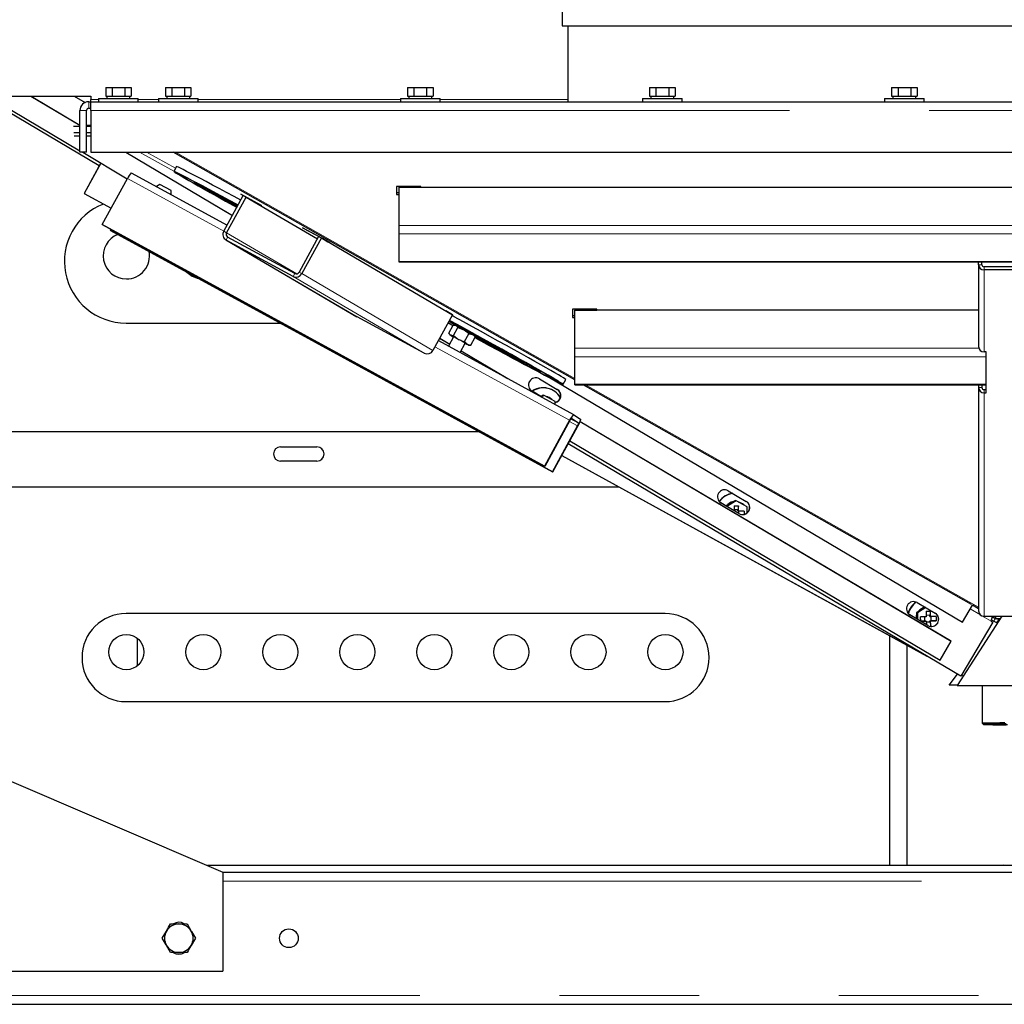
# Model space of a CAD drawing. Header units: millimetres. Extents: x 23 to 246, y 71 to 158.
# Tile 26 of 76: x 98 to 107, y 73 to 82. Entities that reach past the tile are written whole.
import ezdxf

# ---------------------------------------------------------------- set-up
doc = ezdxf.new("R2010")
doc.units = ezdxf.units.MM
doc.linetypes.add('PHANTOM', pattern=[12.7, 6.35, -1.27, 1.27, -1.27, 1.27, -1.27])

msp = doc.modelspace()

# ---------------------------------------------------------------- linework, layer by layer
at = {"color": 7, "linetype": 'Continuous', "lineweight": 25}
for p, q in [((102.9237, 82.0219), (102.9237, 81.7919)), ((102.9237, 81.7919), (107.1337, 81.7919)), ((102.9737, 81.7919), (102.9737, 81.103)), ((98.7743, 81.233), (98.7743, 81.153)), ((98.7743, 81.233), (98.832, 81.233)), ((98.832, 81.233), (98.832, 81.153)), ((98.832, 81.233), (98.9475, 81.233)), ((98.9475, 81.233), (98.9475, 81.153)), ((98.9475, 81.233), (99.0052, 81.233)), ((99.0052, 81.233), (99.0052, 81.153)), ((99.3183, 81.233), (99.3183, 81.153)), ((99.3183, 81.233), (99.376, 81.233)), ((99.376, 81.233), (99.376, 81.153)), ((99.376, 81.233), (99.4915, 81.233)), ((99.4915, 81.233), (99.4915, 81.153)), ((99.4915, 81.233), (99.5492, 81.233)), ((99.5492, 81.233), (99.5492, 81.153)), ((101.5183, 81.233), (101.5183, 81.153)), ((101.5183, 81.233), (101.576, 81.233)), ((101.576, 81.233), (101.576, 81.153)), ((101.576, 81.233), (101.6915, 81.233)), ((101.6915, 81.233), (101.6915, 81.153)), ((101.6915, 81.233), (101.7492, 81.233)), ((101.7492, 81.233), (101.7492, 81.153)), ((103.7183, 81.233), (103.7183, 81.153)), ((103.7183, 81.233), (103.776, 81.233)), ((103.776, 81.233), (103.776, 81.153)), ((103.776, 81.233), (103.8915, 81.233)), ((103.8915, 81.233), (103.8915, 81.153)), ((103.8915, 81.233), (103.9492, 81.233)), ((103.9492, 81.233), (103.9492, 81.153)), ((105.9183, 81.233), (105.9183, 81.153)), ((105.9183, 81.233), (105.976, 81.233)), ((105.976, 81.233), (105.976, 81.153)), ((105.976, 81.233), (106.0915, 81.233)), ((106.0915, 81.233), (106.0915, 81.153)), ((106.0915, 81.233), (106.1492, 81.233)), ((106.1492, 81.233), (106.1492, 81.153)), ((96.9337, 81.1539), (98.6397, 81.1539)), ((98.7141, 80.5203), (97.6436, 81.1539)), ((97.7017, 81.1539), (98.5397, 80.6579)), ((98.0943, 81.1539), (98.5397, 80.8903)), ((98.0952, 81.1539), (98.5397, 80.8908)), ((98.487, 81.1539), (98.5858, 81.0954)), ((98.6197, 81.103), (98.6397, 81.103)), ((98.6397, 81.1539), (98.6397, 81.1238)), ((98.6397, 81.103), (98.6397, 81.1238)), ((98.6397, 81.103), (115.6277, 81.103)), ((98.6397, 81.023), (98.6397, 81.103)), ((98.7097, 81.133), (98.7097, 81.103)), ((98.7097, 81.133), (98.8897, 81.133)), ((98.7743, 81.153), (98.7871, 81.153)), ((98.7847, 81.153), (98.7847, 81.133)), ((98.7871, 81.153), (98.8191, 81.153)), ((98.8191, 81.153), (98.832, 81.153)), ((98.832, 81.153), (98.8577, 81.153)), ((98.8577, 81.153), (98.9217, 81.153)), ((98.8897, 81.133), (99.0697, 81.133)), ((98.9217, 81.153), (98.9475, 81.153)), ((98.9475, 81.153), (98.9603, 81.153)), ((98.9603, 81.153), (98.9923, 81.153)), ((98.9923, 81.153), (99.0052, 81.153)), ((98.9947, 81.133), (98.9947, 81.153)), ((99.0697, 81.103), (99.0697, 81.133)), ((99.2537, 81.133), (99.2537, 81.103)), ((99.2537, 81.133), (99.6137, 81.133)), ((99.3183, 81.153), (99.3311, 81.153)), ((99.3287, 81.153), (99.3287, 81.133)), ((99.3311, 81.153), (99.3631, 81.153)), ((99.3631, 81.153), (99.376, 81.153)), ((99.376, 81.153), (99.4017, 81.153)), ((99.4017, 81.153), (99.4657, 81.153)), ((99.4657, 81.153), (99.4915, 81.153)), ((99.4915, 81.153), (99.5043, 81.153)), ((99.5043, 81.153), (99.5363, 81.153)), ((99.5363, 81.153), (99.5492, 81.153)), ((99.5387, 81.133), (99.5387, 81.153)), ((99.6137, 81.103), (99.6137, 81.133)), ((101.4537, 81.133), (101.4537, 81.103)), ((101.4537, 81.133), (101.8137, 81.133)), ((101.5183, 81.153), (101.5311, 81.153)), ((101.5287, 81.153), (101.5287, 81.133)), ((101.5311, 81.153), (101.5631, 81.153)), ((101.5631, 81.153), (101.576, 81.153)), ((101.576, 81.153), (101.6017, 81.153)), ((101.6017, 81.153), (101.6657, 81.153)), ((101.6657, 81.153), (101.6915, 81.153)), ((101.6915, 81.153), (101.7043, 81.153)), ((101.7043, 81.153), (101.7363, 81.153)), ((101.7363, 81.153), (101.7492, 81.153)), ((101.7387, 81.133), (101.7387, 81.153)), ((101.8137, 81.103), (101.8137, 81.133)), ((103.6537, 81.133), (103.6537, 81.103)), ((103.6537, 81.133), (104.0137, 81.133)), ((103.7183, 81.153), (103.7311, 81.153)), ((103.7287, 81.153), (103.7287, 81.133)), ((103.7311, 81.153), (103.7631, 81.153)), ((103.7631, 81.153), (103.776, 81.153)), ((103.776, 81.153), (103.8017, 81.153)), ((103.8017, 81.153), (103.8657, 81.153)), ((103.8657, 81.153), (103.8915, 81.153)), ((103.8915, 81.153), (103.9043, 81.153)), ((103.9043, 81.153), (103.9363, 81.153)), ((103.9363, 81.153), (103.9492, 81.153)), ((103.9387, 81.133), (103.9387, 81.153)), ((104.0137, 81.103), (104.0137, 81.133)), ((105.8537, 81.133), (105.8537, 81.103)), ((105.8537, 81.133), (106.2137, 81.133)), ((105.9183, 81.153), (105.9311, 81.153)), ((105.9287, 81.153), (105.9287, 81.133)), ((105.9311, 81.153), (105.9631, 81.153)), ((105.9631, 81.153), (105.976, 81.153)), ((105.976, 81.153), (106.0017, 81.153)), ((106.0017, 81.153), (106.0657, 81.153)), ((106.0657, 81.153), (106.0915, 81.153)), ((106.0915, 81.153), (106.1043, 81.153)), ((106.1043, 81.153), (106.1363, 81.153)), ((106.1363, 81.153), (106.1492, 81.153)), ((106.1387, 81.133), (106.1387, 81.153)), ((106.2137, 81.103), (106.2137, 81.133)), ((98.5397, 80.643), (98.5397, 81.023)), ((98.5997, 80.643), (98.5997, 81.023)), ((98.6197, 81.043), (98.6397, 81.043)), ((98.6397, 81.023), (98.6397, 80.643)), ((98.5397, 80.8789), (98.4813, 80.8789)), ((98.6397, 80.8881), (98.5997, 80.8858)), ((98.6397, 80.8789), (98.5997, 80.8789)), ((98.5397, 80.819), (98.4847, 80.819)), ((98.5397, 80.789), (98.4864, 80.789)), ((98.6397, 80.819), (98.5997, 80.819)), ((98.6397, 80.789), (98.5997, 80.789)), ((98.5997, 80.643), (98.5397, 80.643)), ((98.5649, 80.643), (98.9703, 80.403)), ((98.6397, 80.643), (115.6277, 80.643)), ((98.9575, 80.643), (99.9261, 80.0697)), ((103.0383, 78.5748), (99.3859, 80.643)), ((98.7282, 80.5463), (98.577, 80.2696)), ((98.7307, 80.5448), (98.5796, 80.2685)), ((99.4178, 80.514), (99.3938, 80.4701)), ((98.7427, 79.9872), (98.9707, 80.4039)), ((99.0068, 80.4574), (99.878, 79.9817)), ((99.2668, 80.3503), (99.2367, 80.3319)), ((99.2668, 80.3503), (99.2644, 80.3512)), ((99.3676, 80.295), (99.2668, 80.3503)), ((99.2848, 80.3056), (99.2876, 80.3057)), ((99.2876, 80.3057), (99.2874, 80.3042)), ((99.2877, 80.3041), (99.2876, 80.3057)), ((99.3683, 80.26), (99.3676, 80.295)), ((101.6383, 80.3333), (101.4183, 80.3333)), ((101.4183, 80.3333), (101.4183, 80.2588)), ((101.4383, 80.3333), (101.4383, 80.3265)), ((101.4383, 80.3265), (101.4383, 79.9783)), ((101.4383, 80.3265), (112.8383, 80.3265)), ((101.4383, 80.3265), (101.6383, 80.3265)), ((101.6383, 80.3265), (101.6383, 80.3333)), ((98.577, 80.2696), (98.5796, 80.2685)), ((98.577, 80.2696), (98.8233, 80.1345)), ((98.5796, 80.2685), (98.8234, 80.1348)), ((99.8471, 79.9254), (100.0248, 80.2499)), ((99.8719, 79.9119), (100.0495, 80.2365)), ((100.1838, 80.1639), (100.0023, 80.2623)), ((100.0023, 80.2623), (100.0245, 80.2494)), ((100.0249, 80.2501), (100.0248, 80.2499)), ((100.0248, 80.2499), (100.0495, 80.2365)), ((100.0248, 80.2499), (100.1898, 80.1604)), ((100.0495, 80.2365), (100.6978, 79.8571)), ((101.4183, 80.2777), (101.4383, 80.2777)), ((101.4183, 80.2588), (101.4383, 80.2588)), ((99.7681, 80.1637), (99.9263, 80.07)), ((100.1898, 80.1604), (100.1838, 80.1639)), ((102.7631, 77.7919), (98.7427, 79.9872)), ((98.7427, 79.9872), (98.7457, 79.9851)), ((102.7661, 77.7898), (98.7457, 79.9851)), ((98.8196, 79.9447), (98.8149, 79.9362)), ((98.8149, 79.9362), (102.8353, 77.7409)), ((98.8179, 79.934), (98.8149, 79.9362)), ((98.8179, 79.934), (102.8383, 77.7387)), ((100.7449, 79.8597), (100.5633, 79.9581)), ((100.5633, 79.9581), (100.5693, 79.9546)), ((100.5694, 79.9548), (100.5693, 79.9546)), ((100.5693, 79.9546), (100.7343, 79.8651)), ((101.4383, 79.9783), (101.4383, 79.9015)), ((99.8663, 79.8467), (101.0581, 79.1493)), ((100.4784, 79.5148), (99.8678, 79.8459)), ((100.4928, 79.5411), (99.8822, 79.8722)), ((100.7096, 79.8786), (100.5319, 79.554)), ((100.7343, 79.8651), (100.5567, 79.5406)), ((100.7096, 79.8786), (100.7343, 79.8651)), ((100.7344, 79.8653), (100.7343, 79.8651)), ((100.7343, 79.8651), (101.9261, 79.1677)), ((100.7343, 79.8651), (100.7939, 79.8303)), ((100.8104, 79.8213), (100.7449, 79.8597)), ((101.4383, 79.9015), (101.4383, 79.6513)), ((100.7942, 79.8308), (100.7939, 79.8303)), ((100.7939, 79.8303), (100.8104, 79.8213)), ((101.4383, 79.6513), (101.4383, 79.6477)), ((101.4383, 79.6477), (112.8383, 79.6477)), ((106.7083, 79.6215), (106.7083, 79.6477)), ((106.7083, 79.6215), (106.7083, 78.8775)), ((106.7383, 79.6215), (106.7383, 79.6477)), ((107.5183, 79.6027), (106.7583, 79.6027)), ((107.5183, 79.5745), (106.7583, 79.5745)), ((103.2383, 79.2171), (103.0183, 79.2171)), ((103.0183, 79.2171), (103.0183, 79.1427)), ((103.0383, 79.2171), (103.0383, 79.2103)), ((106.7083, 79.2103), (103.0383, 79.2103)), ((103.0383, 78.8622), (103.0383, 79.2103)), ((103.0383, 79.2103), (103.2383, 79.2103)), ((103.2383, 79.2103), (103.2383, 79.2171)), ((101.0596, 79.1485), (101.0581, 79.1493)), ((101.6702, 78.8174), (101.0596, 79.1485)), ((101.9261, 79.1677), (101.7485, 78.8432)), ((101.9261, 79.1677), (101.8665, 79.2026)), ((103.0183, 79.1615), (103.0383, 79.1615)), ((103.0183, 79.1427), (103.0383, 79.1427)), ((98.9587, 79.0922), (100.3597, 79.0922)), ((101.8854, 79.0933), (101.93, 79.0689)), ((101.8856, 79.0936), (101.9302, 79.0692)), ((101.8865, 79.0954), (101.921, 79.0766)), ((101.8931, 79.0963), (101.8886, 79.0991)), ((101.8926, 79.0005), (101.932, 79.0726)), ((101.921, 79.0766), (101.9312, 79.071)), ((101.9355, 78.9783), (101.975, 79.0503)), ((101.9495, 79.0733), (101.9389, 79.0731)), ((101.975, 79.0503), (102.0297, 79.0306)), ((101.8096, 78.9548), (101.9007, 78.9009)), ((101.8098, 78.9552), (101.9009, 78.9013)), ((101.9366, 78.9664), (101.8908, 78.8827)), ((101.8949, 78.9965), (101.9015, 78.9856)), ((101.9355, 78.9783), (101.9817, 78.9429)), ((102.0364, 78.9232), (102.0759, 78.9952)), ((102.0759, 78.9952), (102.1092, 78.9866)), ((102.0944, 78.8903), (102.1339, 78.9624)), ((102.1316, 78.9664), (102.1249, 78.9773)), ((102.1339, 78.9624), (102.131, 78.9661)), ((101.7979, 78.9334), (103.0272, 78.2621)), ((101.9961, 78.8252), (102.0419, 78.9088)), ((102.0364, 78.9232), (102.0611, 78.8989)), ((102.0769, 78.8896), (102.0875, 78.8898)), ((102.0944, 78.8903), (102.0876, 78.8907)), ((103.0383, 78.7854), (103.0383, 78.8622)), ((102.0041, 78.8397), (102.417, 78.5953)), ((102.0043, 78.8401), (102.4279, 78.5894)), ((103.0383, 78.5351), (103.0383, 78.7854)), ((106.7783, 78.8304), (106.7583, 78.8304)), ((106.7783, 78.4584), (106.7783, 78.8304)), ((102.7159, 78.5851), (102.879, 78.4885)), ((102.8071, 78.5968), (106.5617, 76.3745)), ((102.9327, 78.535), (102.9567, 78.5788)), ((103.0383, 78.5316), (103.0383, 78.5351)), ((103.0383, 78.5316), (106.7783, 78.5316)), ((106.6435, 76.5333), (103.1146, 78.5316)), ((106.7083, 78.5316), (106.7083, 78.5054)), ((106.7083, 78.5054), (106.7083, 76.4761)), ((106.7383, 78.5316), (106.7383, 78.5054)), ((102.648, 78.4743), (102.645, 78.4762)), ((102.7325, 78.4243), (102.648, 78.4743)), ((102.7346, 78.4229), (102.6496, 78.4732)), ((102.7324, 78.4259), (102.7287, 78.4251)), ((102.7515, 78.4376), (102.7311, 78.4251)), ((102.7585, 78.4347), (102.7361, 78.4211)), ((102.7585, 78.4347), (102.7515, 78.4376)), ((102.8593, 78.3795), (102.7585, 78.4347)), ((102.7937, 78.4194), (102.792, 78.4201)), ((102.8204, 78.4895), (102.8178, 78.4906)), ((106.7583, 78.4866), (106.7783, 78.4866)), ((106.7583, 78.4584), (106.7783, 78.4584)), ((102.8598, 78.3535), (102.8593, 78.3795)), ((103.008, 78.227), (103.0735, 78.1808)), ((103.0272, 78.2621), (103.0927, 78.2159)), ((102.9911, 78.2086), (102.7631, 77.7919)), ((102.9941, 78.2064), (102.7661, 77.7898)), ((102.8353, 77.7409), (103.0633, 78.1575)), ((102.8383, 77.7387), (103.0663, 78.1554)), ((103.0877, 78.1983), (106.4598, 76.2024)), ((103.0878, 78.1987), (106.4534, 76.2067)), ((102.1728, 78.1022), (97.3587, 78.1022)), ((100.3637, 77.9672), (100.6937, 77.9672)), ((106.5484, 75.8832), (102.979, 77.9959)), ((102.9932, 78.0218), (106.3579, 76.0303)), ((102.9196, 77.8873), (106.2385, 76.0666)), ((102.9198, 77.8876), (106.2302, 76.0715)), ((100.6937, 77.8372), (100.3637, 77.8372)), ((102.7631, 77.7919), (102.7661, 77.7898)), ((102.8383, 77.7387), (102.8353, 77.7409)), ((97.3587, 77.6022), (103.4394, 77.6022)), ((104.4334, 77.5685), (104.5966, 77.4719)), ((104.3656, 77.4577), (104.3625, 77.4596)), ((104.4197, 77.4257), (104.3656, 77.4577)), ((104.5304, 77.36), (104.3672, 77.4566)), ((104.4209, 77.4331), (104.4141, 77.429)), ((104.5043, 77.477), (104.42, 77.4255)), ((104.4755, 77.4665), (104.4209, 77.4331)), ((104.4974, 77.4798), (104.4755, 77.4665)), ((104.4854, 77.4315), (104.5252, 77.4325)), ((104.4854, 77.4315), (104.4863, 77.3862)), ((104.5043, 77.477), (104.4974, 77.4798)), ((104.6051, 77.4217), (104.5043, 77.477)), ((104.5252, 77.4325), (104.52, 77.3946)), ((104.5262, 77.3821), (104.5252, 77.4325)), ((104.5396, 77.4616), (104.5378, 77.4624)), ((104.6062, 77.3696), (104.6051, 77.4217)), ((104.52, 77.3946), (104.4861, 77.3938)), ((104.5288, 77.3611), (104.4863, 77.3862)), ((104.5202, 77.3846), (104.52, 77.3946)), ((104.5202, 77.3846), (104.5262, 77.3821)), ((104.5765, 77.3833), (104.5262, 77.3821)), ((104.5306, 77.36), (104.5302, 77.3822)), ((104.5765, 77.3833), (104.5771, 77.3539)), ((106.151, 76.5518), (106.3142, 76.4552)), ((106.5617, 76.3745), (106.6531, 76.5287)), ((106.7083, 76.4966), (106.6527, 76.5281)), ((103.8587, 76.4522), (98.9587, 76.4522)), ((106.0832, 76.441), (106.0801, 76.443)), ((106.2463, 76.3445), (106.0832, 76.441)), ((106.2479, 76.3434), (106.0848, 76.44)), ((106.1668, 76.4754), (106.1448, 76.462)), ((106.1518, 76.4592), (106.1448, 76.462)), ((106.1448, 76.462), (106.1454, 76.4363)), ((106.1454, 76.4363), (106.1461, 76.4038)), ((106.2285, 76.506), (106.1518, 76.4592)), ((106.1518, 76.4592), (106.153, 76.3997)), ((106.2213, 76.5087), (106.1668, 76.4754)), ((106.2226, 76.5095), (106.2213, 76.5087)), ((106.2312, 76.4738), (106.271, 76.4747)), ((106.2312, 76.4738), (106.2323, 76.4234)), ((106.2658, 76.4368), (106.232, 76.436)), ((106.271, 76.4747), (106.2658, 76.4368)), ((106.266, 76.4268), (106.2658, 76.4368)), ((106.2721, 76.4243), (106.271, 76.4747)), ((106.2323, 76.4234), (106.182, 76.4222)), ((106.1829, 76.3822), (106.182, 76.4222)), ((106.217, 76.3857), (106.1829, 76.3822)), ((106.1829, 76.3822), (106.2331, 76.3834)), ((106.2163, 76.423), (106.217, 76.3857)), ((106.217, 76.3857), (106.227, 76.3859)), ((106.227, 76.3859), (106.2331, 76.3834)), ((106.2331, 76.3834), (106.2337, 76.3519)), ((106.2332, 76.3761), (106.2671, 76.3769)), ((106.266, 76.4268), (106.2721, 76.4243)), ((106.2668, 76.3869), (106.2768, 76.3871)), ((106.2671, 76.3769), (106.2668, 76.3869)), ((106.2668, 76.3869), (106.2729, 76.3844)), ((106.2671, 76.3769), (106.2737, 76.3357)), ((106.3223, 76.4255), (106.2721, 76.4243)), ((106.2729, 76.3844), (106.3231, 76.3856)), ((106.2739, 76.3357), (106.2729, 76.3844)), ((106.2768, 76.3871), (106.276, 76.4244)), ((106.3231, 76.3856), (106.2768, 76.3871)), ((106.3223, 76.4255), (106.3231, 76.3856)), ((106.9202, 76.429), (106.5147, 75.7999)), ((106.9203, 76.429), (106.5147, 75.7998)), ((106.8388, 76.3736), (106.5484, 75.8832)), ((106.7583, 76.429), (107.5183, 76.429)), ((106.8215, 76.384), (106.8372, 76.3747)), ((106.8231, 76.3829), (106.8388, 76.3736)), ((106.8388, 76.3736), (106.8372, 76.3747)), ((106.8793, 76.3655), (106.8454, 76.3841)), ((106.8456, 76.429), (106.8456, 76.4161)), ((106.8632, 76.4054), (106.8456, 76.4161)), ((106.8632, 76.429), (106.8632, 76.4054)), ((106.905, 76.4054), (106.8632, 76.4054)), ((106.8749, 76.3679), (106.9, 76.4006)), ((106.875, 76.3679), (106.9001, 76.4005)), ((106.8914, 76.4054), (106.9014, 76.3998)), ((99.0587, 76.2294), (99.0587, 75.9749)), ((105.8987, 76.253), (105.8987, 74.1622)), ((105.9017, 74.1622), (105.9017, 76.2514)), ((106.3579, 76.0303), (106.4598, 76.2024)), ((106.4598, 76.2024), (106.4534, 76.2067)), ((106.0587, 74.1622), (106.0587, 76.1652)), ((106.4403, 75.8011), (106.5173, 75.9016)), ((106.4403, 75.8009), (106.5175, 75.9015)), ((106.5545, 75.8936), (106.5697, 75.8852)), ((106.4403, 75.8009), (106.4403, 75.8011)), ((106.5154, 75.8009), (106.4403, 75.8009)), ((106.5147, 75.7999), (106.5147, 75.7998)), ((106.5147, 75.7998), (107.7647, 75.7998)), ((106.7397, 75.7998), (106.7397, 75.4564)), ((98.9587, 75.6522), (103.8587, 75.6522)), ((106.7398, 75.4563), (106.7498, 75.4463)), ((97.0387, 75.3022), (99.8387, 74.1022)), ((111.2787, 74.1622), (99.6987, 74.1622)), ((99.8387, 74.1022), (99.8387, 73.2022)), ((99.8387, 74.1022), (114.4387, 74.1022)), ((99.5138, 73.6322), (99.5513, 73.5672)), ((99.2886, 73.5022), (99.3261, 73.5672)), ((99.5888, 73.5022), (99.5513, 73.4372)), ((99.3637, 73.3722), (99.3261, 73.4372)), ((96.2387, 73.2022), (99.8387, 73.2022)), ((95.2787, 72.9022), (118.9987, 72.9022))]:
    msp.add_line(p, q, dxfattribs=at)
at = {"color": 8, "linetype": 'PHANTOM', "lineweight": 18}
for p, q in [((98.6197, 81.043), (98.6197, 81.103)), ((98.7097, 81.1238), (98.6397, 81.1238)), ((99.2537, 81.1238), (99.0697, 81.1238)), ((101.4537, 81.1238), (99.6137, 81.1238)), ((102.9737, 81.1238), (101.8137, 81.1238)), ((98.5997, 81.023), (98.5397, 81.023)), ((98.6397, 81.023), (115.6277, 81.023)), ((99.0821, 80.643), (99.3946, 80.4716)), ((99.1451, 80.643), (99.4091, 80.4981)), ((103.0383, 78.5872), (99.408, 80.643)), ((98.9707, 80.4039), (99.8471, 79.9253)), ((99.8471, 79.9254), (99.8719, 79.9119)), ((101.4383, 79.9783), (112.8383, 79.9783)), ((99.8822, 79.8722), (99.8678, 79.8459)), ((99.8678, 79.8459), (101.0596, 79.1485)), ((99.8719, 79.9119), (100.5104, 79.5383)), ((101.4383, 79.9015), (112.8383, 79.9015)), ((101.4383, 79.6513), (112.8383, 79.6513)), ((106.7383, 79.6215), (106.7083, 79.6215)), ((106.7583, 79.6027), (106.7583, 79.5745)), ((106.7583, 79.5745), (106.7583, 78.8304)), ((100.4784, 79.5148), (100.4928, 79.5411)), ((100.4784, 79.5148), (101.6702, 78.8174)), ((100.5319, 79.554), (100.5567, 79.5406)), ((100.5567, 79.5406), (101.7485, 78.8432)), ((101.767, 78.877), (102.9911, 78.2086)), ((106.7111, 78.8622), (103.0383, 78.8622)), ((106.7783, 78.7854), (103.0383, 78.7854)), ((106.7783, 78.5351), (103.0383, 78.5351)), ((106.7083, 76.5091), (103.1367, 78.5316)), ((106.7083, 78.5054), (106.7383, 78.5054)), ((102.6496, 78.4732), (102.648, 78.4743)), ((106.7583, 78.4584), (106.7583, 78.4866)), ((106.7583, 78.4584), (106.7583, 76.429)), ((103.008, 78.227), (103.0272, 78.2621)), ((102.9894, 78.1979), (103.0633, 78.1575)), ((102.9941, 78.2064), (102.9911, 78.2086)), ((103.0735, 78.1808), (103.002, 78.2198)), ((103.0633, 78.1575), (103.0663, 78.1554)), ((103.0735, 78.1808), (103.0927, 78.2159)), ((104.3672, 77.4566), (104.3656, 77.4577)), ((104.5304, 77.36), (104.5288, 77.3611)), ((106.0848, 76.44), (106.0832, 76.441)), ((106.725, 76.441), (106.6333, 76.4953)), ((106.8231, 76.3829), (106.7393, 76.4326)), ((106.8264, 76.3945), (106.8454, 76.3841)), ((106.2479, 76.3434), (106.2463, 76.3445)), ((99.8387, 74.0222), (114.4387, 74.0222)), ((95.2787, 72.9822), (118.9987, 72.9822))]:
    msp.add_line(p, q, dxfattribs=at)
at = {"color": 7, "linetype": 'Continuous', "lineweight": 25, "flags": 128}
for points in [[(99.9776, 80.1638), (99.917, 80.1964), (99.8475, 80.2339), (99.7817, 80.2692), (99.72, 80.3022), (99.6628, 80.3326), (99.6103, 80.3604), (99.563, 80.3854), (99.5211, 80.4073), (99.4848, 80.4262), (99.4544, 80.4417), (99.43, 80.454), (99.4118, 80.4629), (99.3998, 80.4683), (99.3942, 80.4702), (99.395, 80.4686), (99.4021, 80.4636), (99.4156, 80.4551), (99.4354, 80.4432), (99.4612, 80.4279), (99.4931, 80.4094), (99.5308, 80.3878), (99.574, 80.3632), (99.6226, 80.3357), (99.6762, 80.3054), (99.7345, 80.2727), (99.7973, 80.2376), (99.864, 80.2004), (99.9343, 80.1613), (99.9665, 80.1435)], [(99.9775, 80.1635), (99.9707, 80.1671), (99.9003, 80.2052), (99.833, 80.2414), (99.7693, 80.2755), (99.7096, 80.3075), (99.6542, 80.337), (99.6035, 80.3639), (99.5577, 80.388), (99.5171, 80.4092), (99.482, 80.4275), (99.4526, 80.4425), (99.429, 80.4544), (99.4113, 80.463), (99.3998, 80.4682), (99.3943, 80.4701), (99.3951, 80.4686), (99.402, 80.4637), (99.415, 80.4555), (99.4341, 80.4439), (99.4592, 80.4292), (99.49, 80.4113), (99.5265, 80.3903), (99.5683, 80.3665), (99.6153, 80.3399), (99.6672, 80.3106), (99.7237, 80.279), (99.7844, 80.245), (99.849, 80.209), (99.917, 80.1712), (99.9666, 80.1437)], [(100.0016, 80.2076), (99.941, 80.2403), (99.8715, 80.2777), (99.8057, 80.313), (99.744, 80.346), (99.6868, 80.3765), (99.6344, 80.4043), (99.587, 80.4292), (99.5451, 80.4512), (99.5088, 80.47), (99.4784, 80.4856), (99.454, 80.4979), (99.4358, 80.5067), (99.4238, 80.5121), (99.4182, 80.5141), (99.4178, 80.514)], [(99.5135, 80.4034), (99.5104, 80.4052), (99.5035, 80.4091), (99.4938, 80.4145), (99.4827, 80.4206), (99.4721, 80.4263), (99.4634, 80.431), (99.4581, 80.4338), (99.4569, 80.4343), (99.4599, 80.4325), (99.4669, 80.4285), (99.4766, 80.4232), (99.4876, 80.4171), (99.4983, 80.4113), (99.5069, 80.4067), (99.5123, 80.4039), (99.5135, 80.4034)], [(99.6295, 80.3474), (99.6264, 80.3492), (99.6195, 80.3531), (99.6098, 80.3585), (99.5988, 80.3646), (99.5881, 80.3704), (99.5794, 80.375), (99.5741, 80.3778), (99.5729, 80.3783), (99.576, 80.3765), (99.5829, 80.3726), (99.5926, 80.3672), (99.6036, 80.3611), (99.6143, 80.3553), (99.6229, 80.3507), (99.6283, 80.3479), (99.6295, 80.3474)], [(99.9762, 80.1613), (99.9242, 80.1892), (99.8678, 80.2194), (99.8158, 80.2471), (99.7687, 80.2721), (99.7266, 80.2942), (99.69, 80.3134), (99.6591, 80.3294), (99.6341, 80.3421), (99.6152, 80.3514), (99.6026, 80.3573), (99.5963, 80.3597), (99.5964, 80.3586), (99.6028, 80.3541), (99.6156, 80.3461), (99.6346, 80.3347), (99.6597, 80.3199), (99.6908, 80.302), (99.7275, 80.281), (99.7697, 80.2571), (99.817, 80.2304), (99.8691, 80.2011), (99.9256, 80.1695), (99.9679, 80.146)], [(99.7215, 80.2824), (99.7184, 80.2842), (99.7115, 80.2881), (99.7018, 80.2935), (99.6907, 80.2996), (99.6801, 80.3054), (99.6714, 80.31), (99.6661, 80.3128), (99.6649, 80.3133), (99.668, 80.3115), (99.6749, 80.3076), (99.6846, 80.3022), (99.6956, 80.2961), (99.7063, 80.2904), (99.7149, 80.2857), (99.7203, 80.2829), (99.7215, 80.2824)], [(99.9726, 80.1547), (99.9461, 80.1693), (99.9138, 80.1871), (99.8805, 80.2054), (99.8474, 80.2234), (99.8158, 80.2406), (99.7868, 80.2562), (99.7614, 80.2698), (99.7405, 80.2809), (99.7249, 80.289), (99.7152, 80.2939), (99.7118, 80.2953), (99.7146, 80.2933), (99.7237, 80.2879), (99.7387, 80.2793), (99.7591, 80.2678), (99.7841, 80.2538), (99.8128, 80.2378), (99.8443, 80.2205), (99.8772, 80.2024), (99.9106, 80.1841), (99.943, 80.1665), (99.9708, 80.1514)], [(99.977, 80.1627), (99.9751, 80.1637), (99.9738, 80.1643), (99.9769, 80.1624)], [(102.9567, 78.5788), (102.9555, 78.5803), (102.9483, 78.5853), (102.9348, 78.5938), (102.9151, 78.6057), (102.8892, 78.621), (102.8574, 78.6395), (102.8197, 78.6611), (102.7765, 78.6858), (102.7279, 78.7133), (102.6743, 78.7435), (102.6159, 78.7762), (102.5532, 78.8113), (102.4865, 78.8485), (102.4161, 78.8876), (102.3425, 78.9284), (102.2662, 78.9706), (102.1875, 79.0141), (102.107, 79.0585), (102.025, 79.1035), (101.9422, 79.149), (101.9219, 79.1601)], [(101.8881, 79.0982), (101.8928, 79.096), (101.8931, 79.0963)], [(102.1318, 78.9618), (102.1409, 78.9569), (102.2107, 78.9191), (102.2778, 78.8828), (102.3418, 78.8483), (102.4022, 78.8159), (102.4586, 78.7857), (102.5106, 78.758), (102.5578, 78.733), (102.5999, 78.7108), (102.6365, 78.6917), (102.6674, 78.6757), (102.6924, 78.663), (102.7112, 78.6537), (102.7239, 78.6478), (102.7302, 78.6454), (102.7301, 78.6464), (102.7237, 78.651), (102.7109, 78.659), (102.6919, 78.6704), (102.6667, 78.6851), (102.6357, 78.7031), (102.5989, 78.7241), (102.5568, 78.748), (102.5095, 78.7747), (102.4574, 78.8039), (102.4009, 78.8355), (102.3404, 78.8693), (102.2763, 78.9049), (102.2091, 78.9421), (102.1393, 78.9807), (102.0673, 79.0203), (101.9938, 79.0608), (101.9192, 79.1018), (101.8968, 79.1141)], [(102.1301, 78.9604), (102.1719, 78.9377), (102.2475, 78.8967), (102.3208, 78.857), (102.3913, 78.819), (102.4585, 78.7828), (102.5222, 78.7486), (102.5819, 78.7167), (102.6373, 78.6872), (102.688, 78.6603), (102.7338, 78.6362), (102.7744, 78.6149), (102.8095, 78.5967), (102.8389, 78.5816), (102.8625, 78.5697), (102.8802, 78.5612), (102.8918, 78.5559), (102.8972, 78.5541), (102.8964, 78.5556), (102.8895, 78.5605), (102.8765, 78.5687), (102.8574, 78.5802), (102.8323, 78.595), (102.8015, 78.6129), (102.765, 78.6338), (102.7232, 78.6577), (102.6762, 78.6843), (102.6243, 78.7135), (102.5678, 78.7452), (102.5071, 78.7791), (102.4426, 78.8151), (102.3745, 78.853), (102.3033, 78.8925), (102.2294, 78.9334), (102.1532, 78.9754), (102.0753, 79.0183), (101.996, 79.0619), (101.9158, 79.1059), (101.8977, 79.1158)], [(102.1297, 78.9601), (102.1828, 78.9313), (102.2609, 78.8889), (102.3366, 78.8479), (102.4095, 78.8086), (102.479, 78.7712), (102.5448, 78.7359), (102.6065, 78.7029), (102.6637, 78.6724), (102.7161, 78.6446), (102.7634, 78.6197), (102.8053, 78.5977), (102.8416, 78.5789), (102.8721, 78.5633), (102.8965, 78.5511), (102.9147, 78.5422), (102.9266, 78.5368), (102.9323, 78.5349), (102.9315, 78.5364), (102.9243, 78.5415), (102.9108, 78.55), (102.8911, 78.5619), (102.8652, 78.5771), (102.8334, 78.5956), (102.7957, 78.6173), (102.7525, 78.6419), (102.7039, 78.6694), (102.6503, 78.6996), (102.5919, 78.7324), (102.5292, 78.7674), (102.4625, 78.8046), (102.3921, 78.8438), (102.3185, 78.8846), (102.2422, 78.9268), (102.1635, 78.9702), (102.083, 79.0146), (102.001, 79.0596), (101.9181, 79.1051), (101.8979, 79.1162)], [(102.2518, 78.9129), (102.2458, 78.9167), (102.2337, 78.9237), (102.216, 78.9338), (102.1932, 78.9466), (102.1662, 78.9617), (102.136, 78.9784), (102.1036, 78.9962), (102.0703, 79.0145), (102.0373, 79.0325), (102.0056, 79.0497), (101.9766, 79.0653), (101.9512, 79.0789), (101.9303, 79.09), (101.9148, 79.0981), (101.9051, 79.103), (101.9016, 79.1044), (101.9045, 79.1024), (101.9136, 79.097), (101.9286, 79.0884), (101.9489, 79.0768), (101.9739, 79.0629), (102.0027, 79.0469), (102.0341, 79.0296), (102.0671, 79.0114), (102.1004, 78.9932), (102.1329, 78.9755), (102.1633, 78.9591), (102.1907, 78.9444), (102.2139, 78.932), (102.2322, 78.9223), (102.2449, 78.9158), (102.2515, 78.9127), (102.2518, 78.9129)], [(101.9098, 78.9816), (101.9056, 78.9837), (101.9028, 78.9851), (101.9016, 78.9856), (101.9018, 78.9853), (101.9035, 78.9842), (101.9067, 78.9823), (101.9114, 78.9796), (101.9173, 78.9763)], [(102.1647, 78.968), (102.1616, 78.9698), (102.1547, 78.9737), (102.145, 78.9791), (102.1339, 78.9852), (102.1233, 78.9909), (102.1146, 78.9956), (102.1093, 78.9984), (102.1081, 78.9989), (102.1111, 78.9971), (102.1181, 78.9931), (102.1278, 78.9878), (102.1388, 78.9817), (102.1495, 78.9759), (102.1581, 78.9713), (102.1635, 78.9685), (102.1647, 78.968)], [(102.0687, 78.8936), (102.0728, 78.8915), (102.0756, 78.8901), (102.0769, 78.8896), (102.0766, 78.8899), (102.0749, 78.891), (102.0717, 78.8929), (102.0671, 78.8955), (102.0611, 78.8989)], [(102.5791, 78.7294), (102.5731, 78.7331), (102.561, 78.7402), (102.5432, 78.7503), (102.5204, 78.7631), (102.4934, 78.7782), (102.4632, 78.7949), (102.4309, 78.8127), (102.3976, 78.8309), (102.3645, 78.849), (102.3329, 78.8661), (102.3039, 78.8818), (102.2785, 78.8954), (102.2576, 78.9065), (102.242, 78.9146), (102.2323, 78.9194), (102.2289, 78.9209), (102.2317, 78.9189), (102.2408, 78.9134), (102.2558, 78.9048), (102.2762, 78.8933), (102.3012, 78.8793), (102.3299, 78.8634), (102.3614, 78.846), (102.3943, 78.8279), (102.4277, 78.8097), (102.4601, 78.792), (102.4906, 78.7755), (102.518, 78.7608), (102.5412, 78.7484), (102.5595, 78.7388), (102.5722, 78.7323), (102.5788, 78.7291), (102.5791, 78.7294)], [(102.3177, 78.8599), (102.3146, 78.8617), (102.3076, 78.8656), (102.2979, 78.871), (102.2869, 78.8771), (102.2763, 78.8829), (102.2676, 78.8875), (102.2622, 78.8903), (102.261, 78.8908), (102.2641, 78.889), (102.271, 78.8851), (102.2808, 78.8797), (102.2918, 78.8736), (102.3024, 78.8679), (102.3111, 78.8632), (102.3164, 78.8604), (102.3177, 78.8599)], [(102.6266, 78.7108), (102.6235, 78.7127), (102.6166, 78.7166), (102.6069, 78.722), (102.5959, 78.728), (102.5852, 78.7338), (102.5766, 78.7384), (102.5712, 78.7412), (102.57, 78.7418), (102.5731, 78.7399), (102.58, 78.736), (102.5897, 78.7306), (102.6008, 78.7246), (102.6114, 78.7188), (102.6201, 78.7141), (102.6254, 78.7113), (102.6266, 78.7108)], [(102.7186, 78.6458), (102.7155, 78.6477), (102.7086, 78.6516), (102.6989, 78.657), (102.6879, 78.663), (102.6772, 78.6688), (102.6686, 78.6735), (102.6632, 78.6762), (102.662, 78.6768), (102.6651, 78.6749), (102.672, 78.671), (102.6817, 78.6656), (102.6928, 78.6596), (102.7034, 78.6538), (102.7121, 78.6492), (102.7174, 78.6464), (102.7186, 78.6458)], [(102.8347, 78.5899), (102.8316, 78.5917), (102.8246, 78.5956), (102.8149, 78.601), (102.8039, 78.607), (102.7933, 78.6128), (102.7846, 78.6175), (102.7792, 78.6203), (102.778, 78.6208), (102.7811, 78.619), (102.788, 78.615), (102.7978, 78.6097), (102.8088, 78.6036), (102.8194, 78.5978), (102.8281, 78.5932), (102.8334, 78.5904), (102.8347, 78.5899)], [(102.792, 78.4201), (102.7772, 78.4249), (102.7758, 78.4252)], [(104.5378, 77.4624), (104.523, 77.4672), (104.5217, 77.4675)], [(106.1453, 76.442), (106.1423, 76.4322), (106.1393, 76.4078)], [(106.7398, 75.4563), (106.7397, 75.4564), (106.7433, 75.4572), (106.7539, 75.458), (106.7715, 75.4587), (106.7956, 75.4594), (106.8258, 75.4601), (106.8617, 75.4607), (106.9025, 75.4612), (106.9475, 75.4616)], [(106.9603, 75.4515), (106.9148, 75.4511), (106.8735, 75.4506), (106.8372, 75.4501), (106.8065, 75.4494), (106.782, 75.4487), (106.7642, 75.448), (106.7534, 75.4472), (106.7497, 75.4464)], [(106.9707, 75.4417), (106.9281, 75.4421), (106.8897, 75.4426), (106.856, 75.4432), (106.828, 75.4438), (106.8059, 75.4444), (106.7904, 75.4451), (106.7817, 75.4459), (106.78, 75.4466), (106.7852, 75.4474), (106.7974, 75.4481), (106.8162, 75.4488), (106.8413, 75.4494), (106.8722, 75.45), (106.9083, 75.4505), (106.949, 75.4509)], [(106.7497, 75.4464), (106.7534, 75.4456), (106.7642, 75.4449), (106.782, 75.4441), (106.8065, 75.4434), (106.8372, 75.4428), (106.8735, 75.4422), (106.9148, 75.4417), (106.9603, 75.4413)]]:
    msp.add_lwpolyline(points, dxfattribs=at)
at = {"color": 7, "linetype": 'Continuous', "lineweight": 25}
for centre, radius in [((98.9617, 76.1022), 0.16), ((99.6617, 76.1022), 0.16), ((100.3617, 76.1022), 0.16), ((101.0617, 76.1022), 0.16), ((101.7617, 76.1022), 0.16), ((102.4617, 76.1022), 0.16), ((103.1617, 76.1022), 0.16), ((103.8617, 76.1022), 0.16), ((100.4387, 73.5022), 0.085)]:
    msp.add_circle(centre, radius, dxfattribs=at)
for centre, radius, start, end in [((98.6197, 81.023), 0.08, 90, 180), ((98.6197, 81.023), 0.02, 90, 180), ((99.1322, 80.334), 0.1759, 135.44247, 156.60017), ((98.9587, 79.6522), 0.56, 111.54829, 270), ((99.8971, 79.8959), 0.058, 149.50493, 239.69231), ((98.9617, 79.7022), 0.21, 111.4975, 270), ((99.8969, 79.8972), 0.029, 149.50054, 239.69194), ((98.9617, 79.7022), 0.21, 270, 11.22965), ((106.7569, 79.6231), 0.0486, 181.79752, 271.68071), ((106.7578, 79.6222), 0.0194, 181.82195, 271.66735), ((99.6617, 79.7022), 0.21, 224.40279, 258.32436), ((100.5046, 79.5671), 0.0585, 243.43299, 333.01355), ((100.5059, 79.5673), 0.0293, 243.43882, 333.01609), ((101.9248, 79.0122), 0.0659, 59.96112, 67.94735), ((99.7951, 74.9606), 4.6431, 61.23118, 62.23891), ((98.9141, 73.3096), 6.5144, 60.6293, 61.42805), ((99.7939, 74.96), 4.5442, 61.22021, 62.24988), ((103.9725, 82.6145), 4.1787, 240.5384, 240.83541), ((98.9383, 73.3519), 6.3656, 60.6214, 61.43886), ((101.9998, 78.7832), 0.231, 57.18595, 61.73489), ((98.8234, 72.8478), 6.9601, 59.91839, 61.66314), ((103.9977, 82.252), 3.7784, 240.40112, 243.50464), ((103.1719, 81.0062), 2.3834, 241.68479, 242.42574), ((106.7569, 78.879), 0.0486, 181.79206, 271.69196), ((101.6963, 78.8697), 0.0585, 243.43338, 333.01524), ((102.6828, 78.5291), 0.065, 59.45772, 239.27362), ((102.7501, 78.3246), 0.1792, 67.81886, 124.0053), ((102.7526, 78.324), 0.1788, 30.6166, 124.20891), ((106.7569, 78.5069), 0.0486, 181.79206, 271.69196), ((106.7578, 78.506), 0.0194, 181.82195, 271.66735), ((102.7543, 78.323), 0.1041, 45.0185, 77.48492), ((102.8458, 78.4326), 0.065, 282.14836, 59.25733), ((102.8442, 78.4337), 0.065, 283.57577, 56.04655), ((103.1525, 78.1388), 0.1758, 135.43936, 156.60801), ((103.0563, 78.1795), 0.0678, 135.46955, 156.57696), ((103.0026, 78.1978), 0.0729, 326.46432, 346.51622), ((102.9084, 78.2601), 0.1895, 326.46689, 346.50492), ((100.3637, 77.9022), 0.065, 90, 270), ((100.6937, 77.9022), 0.065, 270, 90), ((104.4004, 77.5125), 0.065, 59.4568, 239.27455), ((104.4963, 77.3663), 0.1799, 97.25224, 144.30729), ((104.4989, 77.3651), 0.1799, 97.47222, 144.72169), ((104.4985, 77.3652), 0.1049, 101.13419, 141.66722), ((104.5003, 77.3645), 0.105, 103.66916, 139.12758), ((104.5001, 77.3652), 0.1042, 45.02677, 77.47665), ((104.5618, 77.4171), 0.065, 239.45687, 56.07417), ((104.5634, 77.416), 0.065, 239.45458, 59.27676), ((106.118, 76.4958), 0.065, 59.45474, 239.27661), ((106.2426, 76.4079), 0.1807, 124.47343, 165.15473), ((106.2453, 76.4069), 0.1807, 124.45878, 165.63328), ((98.9587, 76.0522), 0.4, 90, 270), ((103.8587, 76.0522), 0.4, 270, 90), ((106.2464, 76.4064), 0.1054, 163.49799, 179.78356), ((106.2444, 76.4074), 0.105, 102.43184, 141.66439), ((106.2462, 76.4067), 0.105, 103.67287, 139.13116), ((106.2794, 76.4004), 0.065, 239.45522, 56.07938), ((106.281, 76.3994), 0.065, 239.45365, 59.27769), ((106.7569, 76.4776), 0.0486, 181.79174, 271.68648), ((106.841, 76.4686), 0.0528, 260.21337, 274.99631), ((106.9977, 76.3049), 0.1716, 143.35003, 152.51885), ((106.8821, 76.4494), 0.0448, 258.73889, 281.83954), ((106.9175, 74.1872), 0.03, 303.55731, 326), ((99.4387, 73.5022), 0.13, 90, 150), ((99.4387, 73.5522), 0.095, 59.16618, 121.19963), ((99.4387, 73.5022), 0.13, 30, 90), ((99.4387, 73.5022), 0.13, 150, 210), ((99.4387, 73.5022), 0.13, 330, 30), ((99.4387, 73.5022), 0.13, 210, 270), ((99.4387, 73.5022), 0.13, 270, 330), ((99.4387, 73.4522), 0.095, 239.16618, 301.19963)]:
    msp.add_arc(centre, radius, start, end, dxfattribs=at)
for points, knots in [([(101.932, 79.0726), (101.9342, 79.0728), (101.9437, 79.0738), (101.9516, 79.0712), (101.9578, 79.0693)], [0, 0, 0, 0, 0.2268834, 1, 1, 1, 1]), ([(101.9578, 79.0693), (101.9595, 79.0683), (101.9665, 79.0641), (101.9713, 79.0563), (101.975, 79.0503)], [0, 0, 0, 0, 0.244341, 1, 1, 1, 1]), ([(102.0297, 79.0306), (102.0309, 79.03), (102.0479, 79.0205), (102.0624, 79.0074), (102.0759, 78.9952)], [0, 0, 0, 0, 0.070186, 1, 1, 1, 1]), ([(101.8926, 79.0005), (101.8936, 78.9987), (101.8981, 78.9904), (101.9047, 78.9854), (101.9098, 78.9816)], [0, 0, 0, 0, 0.226892, 1, 1, 1, 1]), ([(101.9098, 78.9816), (101.9116, 78.9807), (101.9191, 78.9774), (101.9284, 78.9779), (101.9355, 78.9783)], [0, 0, 0, 0, 0.24434, 1, 1, 1, 1]), ([(101.9817, 78.9429), (101.9829, 78.9423), (102, 78.9331), (102.0189, 78.9279), (102.0364, 78.9232)], [0, 0, 0, 0, 0.0702, 1, 1, 1, 1]), ([(102.1092, 78.9866), (102.1098, 78.9862), (102.1196, 78.9806), (102.127, 78.9711), (102.1339, 78.9624)], [0, 0, 0, 0, 0.070216, 1, 1, 1, 1]), ([(102.0611, 78.8989), (102.0618, 78.8985), (102.0717, 78.8931), (102.0835, 78.8916), (102.0944, 78.8903)], [0, 0, 0, 0, 0.070202, 1, 1, 1, 1]), ([(106.8231, 76.3829), (106.8254, 76.3906), (106.8299, 76.4059), (106.834, 76.4222), (106.8342, 76.428), (106.8342, 76.429)], [0, 0, 0, 0, 0.451532, 0.903024, 1, 1, 1, 1]), ([(99.3261, 73.5672), (99.327, 73.5687), (99.3397, 73.5907), (99.3521, 73.6122), (99.3637, 73.6322)], [0, 0, 0, 0, 0.07019, 1, 1, 1, 1]), ([(99.3637, 73.6322), (99.3829, 73.6322), (99.4076, 73.6322), (99.433, 73.6322), (99.4387, 73.6322)], [0, 0, 0, 0, 0.775817, 1, 1, 1, 1]), ([(99.4387, 73.6322), (99.459, 73.6322), (99.4844, 73.6322), (99.5089, 73.6322), (99.5138, 73.6322)], [0, 0, 0, 0, 0.7987579, 1, 1, 1, 1]), ([(99.3261, 73.4372), (99.3253, 73.4387), (99.3126, 73.4606), (99.3002, 73.4822), (99.2886, 73.5022)], [0, 0, 0, 0, 0.070221, 1, 1, 1, 1]), ([(99.5513, 73.5672), (99.5522, 73.5656), (99.5649, 73.5437), (99.5773, 73.5222), (99.5888, 73.5022)], [0, 0, 0, 0, 0.070186, 1, 1, 1, 1]), ([(99.5513, 73.4372), (99.5504, 73.4356), (99.5377, 73.4137), (99.5253, 73.3922), (99.5138, 73.3722)], [0, 0, 0, 0, 0.070217, 1, 1, 1, 1]), ([(99.4387, 73.3722), (99.433, 73.3722), (99.4076, 73.3722), (99.3829, 73.3722), (99.3637, 73.3722)], [0, 0, 0, 0, 0.224183, 1, 1, 1, 1]), ([(99.5138, 73.3722), (99.5089, 73.3722), (99.4844, 73.3722), (99.459, 73.3722), (99.4387, 73.3722)], [0, 0, 0, 0, 0.2012421, 1, 1, 1, 1])]:
    msp.add_open_spline(points, degree=3, knots=knots, dxfattribs=at)

doc.saveas('drawing.dxf')
